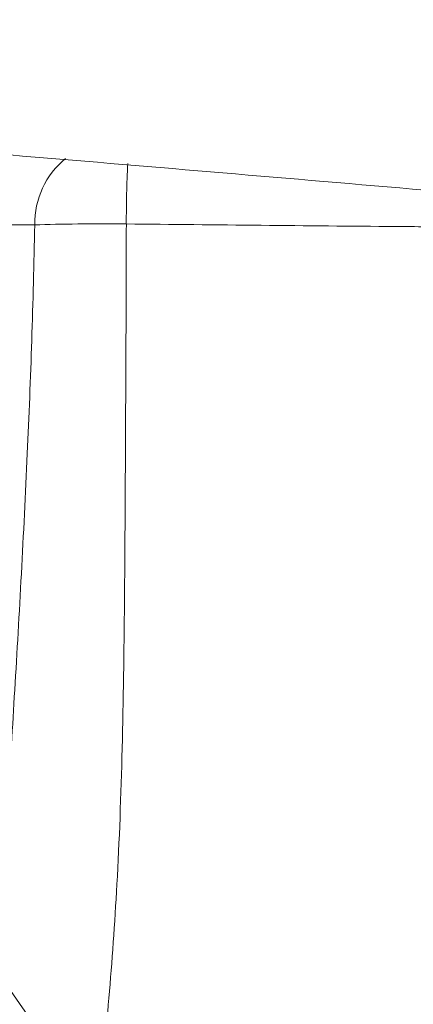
# Model space of a CAD drawing. Header units: millimetres. Extents: x -11 to 389, y 20 to 311.
# Tile 6 of 15: x 27 to 47, y 118 to 168. Entities that reach past the tile are written whole.
import ezdxf

# ---------------------------------------------------------------- set-up
doc = ezdxf.new("R2010")
doc.units = ezdxf.units.MM

msp = doc.modelspace()

# ---------------------------------------------------------------- linework, layer by layer
at = {"color": 7, "linetype": 'Continuous', "lineweight": 15, "flags": 128}
msp.add_lwpolyline([(68.143, 88.297), (63.031, 90.04), (58.048, 92.147), (53.22, 94.608), (48.568, 97.412), (44.116, 100.543), (39.886, 103.988), (35.898, 107.729), (32.17, 111.749), (28.722, 116.027), (25.57, 120.544), (22.73, 125.276), (20.214, 130.202), (18.036, 135.297), (16.206, 140.537), (14.732, 145.896), (13.622, 151.349), (12.882, 156.868)], dxfattribs=at)
at = {"color": 8, "linetype": 'Continuous', "lineweight": 15}
for centre, radius, start, end in [((89.486, 165.112), 81.74, 132.90709, 227.69757), ((32.336, 157.54), 4.257, 129.5068, 180.9521), ((89.316, 157.725), 56.599, 177.1189, 180.211)]:
    msp.add_arc(centre, radius, start, end, dxfattribs=at)
at = {"color": 7, "linetype": 'Continuous', "lineweight": 15}
for points, knots in [([(-10.734, 174.09), (-10.813, 173.089), (-11.038, 170.22), (-11.173, 165.465), (-11.043, 159.841), (-10.603, 154.232), (-9.859, 148.658), (-8.814, 143.136), (-7.47, 137.684), (-5.832, 132.318), (-3.904, 127.056), (-1.694, 121.914), (0.793, 116.909), (3.548, 112.056), (6.562, 107.372), (9.827, 102.869), (13.331, 98.564), (17.063, 94.47), (21.012, 90.598), (25.165, 86.963), (29.509, 83.575), (34.03, 80.444), (38.715, 77.583), (43.545, 74.991), (48.517, 72.713), (52.126, 71.218), (54.099, 70.574), (54.343, 70.494)], [0, 0, 0, 0, 0.022643, 0.064895, 0.107151, 0.149408, 0.191665, 0.233921, 0.276176, 0.31843, 0.360682, 0.402932, 0.445179, 0.487424, 0.529665, 0.571903, 0.614136, 0.656366, 0.698591, 0.740811, 0.783027, 0.825237, 0.867443, 0.909644, 0.951841, 0.994033, 1, 1, 1, 1]), ([(16.967, 161.813), (17.959, 161.733), (22.241, 161.387), (29.988, 160.743), (40.159, 159.887), (50.415, 159.005), (60.677, 158.108), (67.477, 157.5), (70.871, 157.197)], [0, 0, 0, 0, 0.056758, 0.244955, 0.433806, 0.622884, 0.811759, 1, 1, 1, 1]), ([(32.718, 157.517), (31.875, 157.523), (31.057, 157.522), (29.472, 157.505), (28.744, 157.49), (28.08, 157.469)], [0, 0, 0, 0, 0.5, 0.5, 1, 1, 1, 1])]:
    msp.add_open_spline(points, degree=3, knots=knots, dxfattribs=at)
msp.add_open_spline([(28.08, 157.469), (26.951, 157.464), (25.821, 157.46), (24.692, 157.456)], degree=3, dxfattribs=at)
at = {"color": 8, "linetype": 'Continuous', "lineweight": 15}
for points, knots in [([(26.209, 119.745), (26.278, 120.926), (26.441, 123.696), (26.727, 128.447), (27.068, 133.954), (27.403, 139.782), (27.7, 145.711), (27.941, 151.618), (28.034, 155.515), (28.08, 157.469)], [0, 0, 0, 0, 0.110603, 0.259272, 0.407954, 0.561864, 0.715783, 0.857439, 1, 1, 1, 1]), ([(32.718, 157.517), (32.713, 155.602), (32.702, 151.772), (32.669, 145.352), (32.633, 138.329), (32.532, 130.919), (32.285, 124.169), (31.849, 118.287), (31.496, 114.612), (31.326, 113.045), (31.321, 112.993)], [0, 0, 0, 0, 0.112912, 0.225821, 0.384882, 0.544467, 0.703336, 0.848933, 0.995039, 1, 1, 1, 1]), ([(49.44, 157.363), (48.415, 157.371), (42.845, 157.41), (37.268, 157.469), (32.718, 157.517)], [0, 0, 0, 0, 0.184011, 1, 1, 1, 1])]:
    msp.add_open_spline(points, degree=3, knots=knots, dxfattribs=at)

doc.saveas('drawing.dxf')
